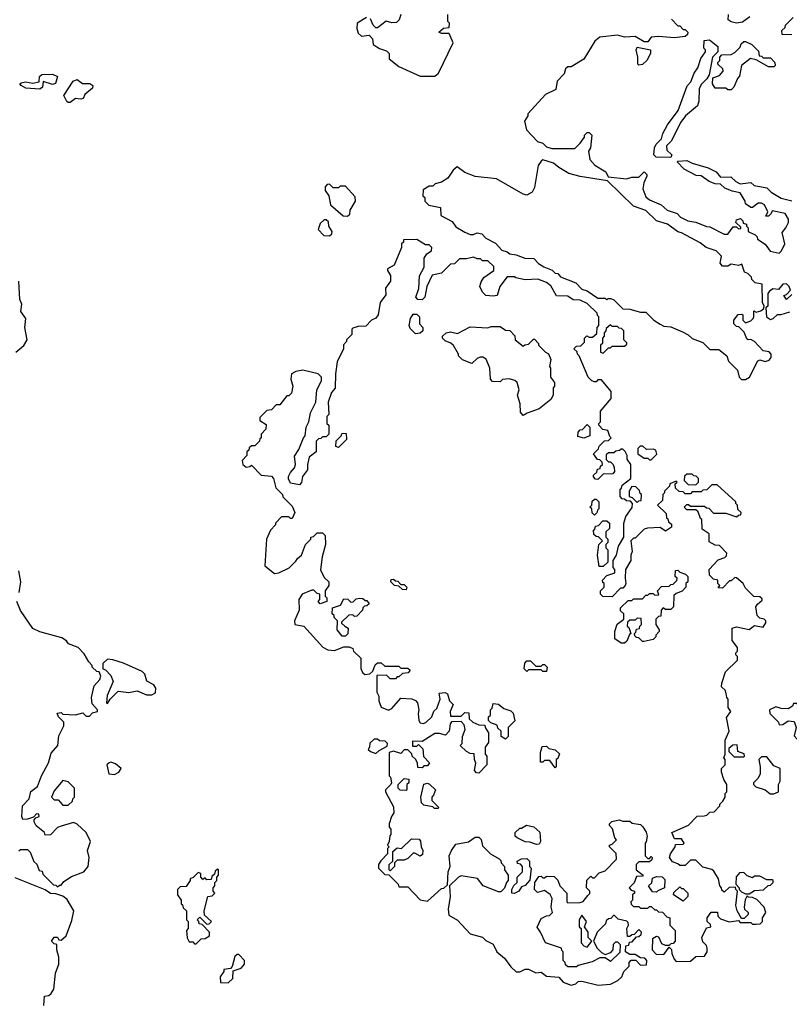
# Model space of a CAD drawing. Extents: x 2293830 to 2387798, y 66850 to 233222.
# Tile 27 of 192: x 2335221 to 2339552, y 139960 to 145495. Entities that reach past the tile are written whole.
import ezdxf

# ---------------------------------------------------------------- set-up
doc = ezdxf.new("R2010")
doc.units = 0

msp = doc.modelspace()

# ---------------------------------------------------------------- linework, layer by layer
at = {"layer": '0CON05XD'}
for points in [[(2337366.7, 145525), (2337356.1, 145493.9), (2337340.7, 145479.3), (2337315, 145477.5), (2337283, 145487), (2337235, 145450), (2337225, 145450), (2337210, 145465), (2337195, 145500)], [(2337475, 145176.7), (2337555, 145177.5), (2337565, 145182.5), (2337577.5, 145195), (2337660, 145365), (2337638.3, 145418.3), (2337595, 145417.5), (2337580, 145425), (2337605, 145447.5), (2337638.3, 145451.7), (2337640, 145475), (2337630, 145485), (2337630, 145525)], [(2339329.3, 145510.7), (2339288.3, 145481.7), (2339255, 145476.2), (2339225, 145483.3), (2339207.5, 145495), (2339210, 145525)], [(2337173, 145507), (2337120, 145475), (2337117.5, 145445), (2337125, 145420), (2337145, 145402.5), (2337188.3, 145408.3), (2337207, 145387), (2337210, 145355), (2337245, 145332.5), (2337285, 145320), (2337300, 145305), (2337300, 145275), (2337355, 145232.5), (2337475, 145176.7)], [(2338888.3, 145498.3), (2338925, 145460), (2338935, 145460), (2338955, 145440), (2338965, 145440), (2338980, 145425), (2338978.3, 145411.7), (2338965, 145400), (2338905, 145392.5), (2338815, 145400), (2338775, 145397.5), (2338755, 145370), (2338735, 145370), (2338685, 145400), (2338625, 145397.5), (2338585, 145407.5), (2338485, 145397.5), (2338457.5, 145375), (2338396.4, 145273.6), (2338325, 145230), (2338305, 145230), (2338291.7, 145218.3), (2338285, 145190), (2338245, 145150), (2338238.3, 145101.7), (2338180, 145075), (2338080, 144965), (2338080, 144955), (2338062.5, 144925), (2338072.5, 144875), (2338135, 144810), (2338165, 144800), (2338185, 144780), (2338215, 144770), (2338345, 144770), (2338375, 144800), (2338400, 144835), (2338400, 144845), (2338415, 144860), (2338425, 144860), (2338440, 144845), (2338432.5, 144775), (2338422.5, 144755), (2338428.3, 144708.3), (2338457, 144677), (2338519.3, 144639.3), (2338531.7, 144611.7), (2338635, 144600), (2338665, 144610), (2338705, 144610), (2338735, 144640), (2338750, 144625), (2338750, 144615), (2338733, 144577), (2338727.5, 144545), (2338745, 144500), (2338765, 144482.5), (2338830, 144455), (2338863.9, 144423.9), (2338920, 144405), (2338940, 144385), (2338980, 144365), (2339025, 144357.5), (2339085, 144332.5), (2339105, 144330), (2339185, 144290), (2339205, 144290), (2339235, 144330), (2339255, 144330), (2339265, 144320), (2339278.3, 144321.7), (2339278.3, 144328.3), (2339250, 144355), (2339255, 144370), (2339277, 144377), (2339290, 144365), (2339291.7, 144351.7), (2339310, 144345), (2339310, 144335), (2339320, 144325), (2339320, 144305), (2339360, 144285), (2339370, 144275), (2339371.7, 144261.7), (2339415, 144232.5), (2339443.6, 144193.6), (2339495, 144182.5), (2339507.5, 144195), (2339526.7, 144235), (2339510.7, 144299.3), (2339532.5, 144325), (2339546.7, 144355), (2339546.4, 144373.6), (2339527.5, 144405), (2339455, 144420), (2339450, 144405), (2339435, 144390), (2339420, 144390), (2339430, 144415), (2339412.5, 144455), (2339395, 144463.3), (2339377, 144463), (2339345, 144440), (2339335, 144440), (2339305, 144460), (2339302.5, 144475), (2339275, 144522.5), (2339230.7, 144530.7), (2339188.3, 144548.3), (2339165, 144570), (2339135, 144572.5), (2339100, 144585), (2339055, 144617.5), (2339028.3, 144618.3), (2338960, 144655), (2338920, 144695), (2338925, 144700), (2338975, 144702.5), (2339005, 144687.5), (2339095, 144662.5), (2339139.3, 144639.3), (2339165, 144610), (2339221.7, 144611.7), (2339250, 144585), (2339275, 144572.5), (2339335, 144580), (2339353, 144563), (2339425, 144550), (2339450, 144525), (2339505, 144492), (2339565, 144477.5)], [(2339565, 145410), (2339511.7, 145411.7), (2339510, 145435), (2339528.3, 145451.7), (2339530, 145465), (2339573, 145507)], [(2338885, 144720), (2338802.5, 144722.5), (2338790, 144735), (2338793.3, 144775), (2338802.5, 144795), (2338832.5, 144825), (2338840, 144855), (2338866.4, 144903.6), (2338926.1, 144983.9), (2338976.4, 145123.6), (2338997.5, 145145), (2339016.4, 145193.6), (2339036.7, 145225), (2339053, 145277), (2339080, 145315), (2339080, 145325), (2339070, 145335), (2339071.7, 145378.3), (2339101.7, 145381.7), (2339150, 145345), (2339150, 145315), (2339120, 145285), (2339100, 145185), (2339088.3, 145161.7), (2339055, 145130), (2339043.6, 145106.4), (2339043, 145037), (2339035, 145010), (2338967.5, 144955), (2338941.7, 144918.3), (2338887, 144813), (2338860, 144785), (2338861.7, 144761.7), (2338890, 144735), (2338885, 144720)], [(2339225, 145100), (2339205, 145100), (2339195, 145110), (2339135, 145110), (2339120, 145135), (2339121.7, 145168.3), (2339158.3, 145181.7), (2339180, 145205), (2339178.3, 145218.3), (2339150, 145245), (2339150, 145255), (2339160, 145265), (2339160, 145285), (2339171.7, 145298.3), (2339225, 145300), (2339245, 145310), (2339275, 145340), (2339280.7, 145359.3), (2339295, 145372.5), (2339305, 145372.5), (2339340, 145355), (2339378.3, 145318.3), (2339381.7, 145291.7), (2339395, 145290), (2339405, 145280), (2339445, 145280), (2339470, 145255), (2339471.7, 145238.3), (2339465, 145230), (2339435, 145230), (2339365, 145270), (2339333, 145277), (2339281.7, 145238.3), (2339271.7, 145178.3), (2339260, 145165), (2339240, 145115), (2339225, 145100)], [(2338705, 145240), (2338700, 145245), (2338700, 145285), (2338690, 145325), (2338695, 145340), (2338770, 145325), (2338770, 145305), (2338750, 145265), (2338725, 145242.5), (2338705, 145240)], [(2335335, 145104.5), (2335255, 145109.2), (2335229.2, 145125), (2335222.5, 145135), (2335229.5, 145140.5), (2335254.5, 145145.5), (2335295, 145137.8), (2335330, 145145), (2335332.5, 145175), (2335345, 145187.3), (2335405, 145189.6), (2335433.8, 145175), (2335423.3, 145136.7), (2335405, 145131.2), (2335353, 145147), (2335348.8, 145115), (2335335, 145104.5)], [(2335495, 145028.8), (2335485.8, 145035.8), (2335470.5, 145069.5), (2335521.5, 145148.5), (2335545, 145158.9), (2335575, 145137.1), (2335615.9, 145135.9), (2335632.5, 145125), (2335630.7, 145109.3), (2335587.5, 145075), (2335578.3, 145051.7), (2335565, 145047.5), (2335535, 145052.5), (2335505, 145030), (2335495, 145028.8)], [(2339305, 143472.5), (2339327.5, 143485), (2339373.6, 143576.4), (2339385, 143582.5), (2339415, 143572.5), (2339438.3, 143581.7), (2339450, 143595), (2339450, 143615), (2339438.3, 143628.3), (2339405, 143633.3), (2339355, 143686.7), (2339335, 143697.5), (2339320, 143695), (2339311.7, 143701.7), (2339298.3, 143738.3), (2339268.3, 143768.3), (2339255, 143770), (2339240, 143785), (2339240, 143805), (2339263, 143837), (2339285, 143840), (2339290, 143835), (2339290, 143805), (2339305, 143790), (2339335, 143802.5), (2339347.5, 143815), (2339352.5, 143825), (2339351.7, 143858.3), (2339365, 143850), (2339391.7, 143858.3), (2339408.3, 143871.7), (2339410, 143885), (2339400, 143905), (2339398.3, 144008.3), (2339360, 144015), (2339340, 144035), (2339338.3, 144048.3), (2339318.3, 144068.3), (2339300, 144075), (2339285, 144120), (2339265, 144112.5), (2339225, 144120), (2339205, 144110), (2339175, 144110), (2339163, 144127), (2339170, 144165), (2339140, 144195), (2339083.9, 144213.9), (2339050.7, 144240.7), (2338945, 144297.5), (2338925, 144302.5), (2338865.9, 144345.9), (2338805, 144363.3), (2338745, 144422.5), (2338675, 144447.5), (2338528.3, 144588.3), (2338375, 144613.3), (2338310.7, 144630.7), (2338254, 144664), (2338225, 144687.5), (2338165, 144707.5), (2338155, 144700), (2338138, 144675), (2338118.8, 144551.2), (2338103.9, 144526.1), (2338075, 144508.8), (2338055, 144513.8), (2337905, 144601.2), (2337785, 144613.8), (2337725, 144636.7), (2337683, 144667), (2337660.7, 144649.3), (2337630, 144605), (2337595, 144582.5), (2337558.3, 144571.7), (2337545, 144560), (2337525, 144560), (2337491.7, 144538.3), (2337490, 144505), (2337500, 144495), (2337500, 144475), (2337523, 144453), (2337588.3, 144438.3), (2337590, 144395), (2337655, 144360), (2337675, 144330), (2337725, 144300), (2337755, 144287.5), (2337775, 144287.5), (2337795, 144297.5), (2337821.7, 144291.7), (2337845, 144267.5), (2337899.3, 144239.3), (2337935, 144200), (2337965, 144190), (2337978.3, 144178.3), (2338015, 144172.5), (2338063.6, 144153.6), (2338115, 144152.5), (2338140, 144125), (2338170, 144105), (2338217, 144087), (2338235, 144070), (2338248.3, 144068.3), (2338265, 144050), (2338350, 144015), (2338385, 143980), (2338415, 143970), (2338475, 143930), (2338515, 143930), (2338525, 143920), (2338532.5, 143927.5), (2338547, 143927), (2338565, 143920), (2338615, 143870), (2338655, 143867.5), (2338715, 143850), (2338745, 143850), (2338790, 143805), (2338825, 143782.5), (2338845, 143772.5), (2338885, 143767.5), (2338950.7, 143740.7), (2338983, 143723), (2339005, 143702.5), (2339065, 143680), (2339105, 143640), (2339155, 143640), (2339200, 143605), (2339210, 143575), (2339260, 143525), (2339270, 143485), (2339283, 143473), (2339305, 143472.5)], [(2337065, 144390), (2337078.3, 144401.7), (2337080, 144425), (2337110, 144475), (2337108.3, 144498.3), (2337055, 144560), (2337025, 144560), (2337015, 144550), (2336985, 144550), (2336965, 144570), (2336951.7, 144568.3), (2336940, 144555), (2336940, 144535), (2336960, 144505), (2336970, 144455), (2337041.7, 144391.7), (2337065, 144390)], [(2336965, 144280), (2336978.3, 144291.7), (2336980, 144305), (2336960, 144335), (2336958.3, 144358.3), (2336945, 144370), (2336935, 144370), (2336911.7, 144348.3), (2336900, 144315), (2336931.7, 144281.7), (2336965, 144280)], [(2338631.7, 142701.7), (2338667, 142753), (2338670, 142775), (2338658.3, 142788.3), (2338635, 142790), (2338625, 142800), (2338611.7, 142801.7), (2338600, 142815), (2338600, 142855), (2338608.3, 142861.7), (2338611.7, 142878.3), (2338660, 142915), (2338660, 142995), (2338640, 143025), (2338640, 143045), (2338628.3, 143068.3), (2338615, 143080), (2338605, 143080), (2338597, 143073), (2338575, 143070), (2338565, 143060), (2338535, 143060), (2338521.7, 143048.3), (2338521.7, 143021.7), (2338535, 143010), (2338545, 143010), (2338560, 142995), (2338567, 142977), (2338567.5, 142955), (2338558.3, 142941.7), (2338505, 142940), (2338475, 142910), (2338461.7, 142911.7), (2338450, 142925), (2338450, 142935), (2338468.3, 142951.7), (2338471.7, 142968.3), (2338488.3, 142971.7), (2338490, 142985), (2338500, 142995), (2338498.3, 143008.3), (2338485, 143020), (2338471.7, 143021.7), (2338450, 143055), (2338478.3, 143081.7), (2338481.7, 143098.3), (2338511.7, 143128.3), (2338535, 143130), (2338550, 143145), (2338541.7, 143151.7), (2338530, 143185), (2338501.7, 143191.7), (2338480, 143215), (2338480, 143225), (2338490, 143235), (2338490, 143295), (2338550, 143365), (2338550, 143405), (2338495, 143470), (2338475, 143470), (2338465, 143460), (2338455, 143460), (2338440, 143465), (2338420, 143485), (2338370, 143605), (2338360, 143615), (2338358.3, 143628.3), (2338340, 143645), (2338355, 143660), (2338378.3, 143661.7), (2338398.3, 143681.7), (2338400, 143705), (2338411.7, 143718.3), (2338425, 143710), (2338445, 143710), (2338468.3, 143731.7), (2338470, 143765), (2338480, 143775), (2338480, 143825), (2338471.7, 143831.7), (2338470, 143845), (2338415, 143900), (2338375, 143917.5), (2338335, 143920), (2338305, 143940), (2338241.7, 143941.7), (2338209.3, 143999.3), (2338185, 144017.5), (2338137, 144037), (2338065, 144032.5), (2338013, 144043), (2338005, 144050), (2337965, 144050), (2337922.5, 143995), (2337907.5, 143945), (2337885, 143940), (2337845, 143943.8), (2337825, 143962.5), (2337810, 143995), (2337818.3, 144021.7), (2337833.6, 144046.4), (2337890, 144085), (2337888.3, 144108.3), (2337855, 144140), (2337825, 144140), (2337815, 144150), (2337795, 144150), (2337775, 144160), (2337735, 144150), (2337695, 144150), (2337668.3, 144121.7), (2337645, 144120), (2337595, 144070), (2337541.7, 144058.3), (2337512.5, 143995), (2337500, 143935), (2337485, 143920), (2337461.7, 143921.7), (2337450, 143935), (2337466.4, 143983.6), (2337470, 144055), (2337497, 144103), (2337497.5, 144155), (2337512, 144178), (2337537.5, 144195), (2337540, 144215), (2337525, 144230), (2337505, 144230), (2337455, 144260), (2337381.7, 144258.3), (2337380, 144245), (2337370, 144235), (2337370, 144215), (2337327.5, 144115), (2337290, 144095), (2337290, 144085), (2337307, 144057), (2337307.5, 144025), (2337280, 143985), (2337281.7, 143948.3), (2337250, 143905), (2337237.5, 143835), (2337225, 143817.5), (2337200, 143805), (2337168.3, 143771.7), (2337125, 143770), (2337095, 143760), (2337090, 143755), (2337090, 143725), (2337060, 143695), (2337060, 143685), (2337043, 143667), (2337042.5, 143645), (2337008.3, 143571.7), (2336997.5, 143505), (2336997, 143423), (2336975, 143400), (2336957.5, 143345), (2336960, 143275), (2336950, 143265), (2336950, 143225), (2336960, 143215), (2336960, 143165), (2336945, 143150), (2336925, 143150), (2336915, 143140), (2336901.7, 143138.3), (2336890, 143125), (2336890, 143065), (2336850, 143035), (2336840, 142995), (2336840, 142965), (2336813, 142927), (2336807, 142893), (2336795, 142880), (2336745, 142890), (2336733, 142913), (2336733, 142927), (2336745, 142950), (2336767.5, 142975), (2336772.5, 142995), (2336768.3, 143041.7), (2336791.7, 143078.3), (2336817.5, 143145), (2336827.5, 143155), (2336832.5, 143205), (2336847.5, 143235), (2336857.5, 143285), (2336887.5, 143345), (2336892.5, 143415), (2336920, 143465), (2336920, 143485), (2336900, 143505), (2336815, 143523.8), (2336775, 143516.7), (2336750, 143505), (2336747.5, 143475), (2336757.5, 143435), (2336750, 143395), (2336735, 143380), (2336725, 143380), (2336685, 143330), (2336665, 143330), (2336638.3, 143301.7), (2336611.7, 143298.3), (2336571.7, 143258.3), (2336571.7, 143241.7), (2336608.3, 143218.3), (2336607, 143193), (2336580, 143165), (2336580, 143145), (2336571.7, 143138.3), (2336570, 143125), (2336545, 143100), (2336525, 143100), (2336511.7, 143088.3), (2336510, 143075), (2336500, 143065), (2336500, 143045), (2336473.6, 143016.4), (2336477.5, 142995), (2336495, 142980), (2336517, 142983), (2336525, 142990), (2336580, 142935), (2336638.3, 142928.3), (2336650, 142915), (2336663, 142863), (2336700, 142825), (2336701.7, 142811.7), (2336755, 142760), (2336770, 142725), (2336755, 142690), (2336745, 142690), (2336735, 142700), (2336695, 142700), (2336660, 142665), (2336660, 142655), (2336632.5, 142625), (2336610, 142575), (2336600, 142425), (2336655, 142382.5), (2336680, 142385), (2336737, 142413), (2336775, 142450), (2336783.6, 142466.4), (2336807.5, 142485), (2336830, 142545), (2336860, 142575), (2336860, 142585), (2336875, 142590), (2336895, 142610), (2336925, 142610), (2336940, 142595), (2336942.5, 142545), (2336922.5, 142475), (2336913, 142403), (2336935, 142360), (2336960, 142335), (2336960, 142315), (2336940, 142285), (2336940, 142255), (2336950, 142245), (2336950, 142225), (2336911.7, 142211.7), (2336900, 142225), (2336910, 142235), (2336910, 142265), (2336895, 142270), (2336877, 142287), (2336865, 142287.5), (2336810, 142265), (2336792.5, 142235), (2336793.3, 142175), (2336767.5, 142115), (2336770, 142095), (2336820, 142085), (2336927, 141967), (2336955, 141952.5), (2336991.7, 141948.3), (2337045, 141970), (2337075, 141970), (2337095, 141960), (2337100, 141945), (2337140, 141905), (2337141.7, 141848.3), (2337150, 141825), (2337163, 141813), (2337191.7, 141818.3), (2337208.3, 141831.7), (2337221.7, 141868.3), (2337235, 141880), (2337255, 141880), (2337275, 141860), (2337355, 141860), (2337365, 141850), (2337405, 141850), (2337418.3, 141838.3), (2337407, 141823), (2337375, 141820), (2337355, 141800), (2337345, 141800), (2337335, 141790), (2337305, 141790), (2337285, 141810), (2337231.7, 141808.3), (2337230, 141715), (2337241.7, 141691.7), (2337242.5, 141665), (2337255, 141630), (2337297, 141613), (2337315, 141622.5), (2337365, 141680), (2337427.5, 141677.5), (2337448.3, 141668.3), (2337460, 141655), (2337467.5, 141615), (2337463.3, 141595), (2337467.5, 141555), (2337475, 141542.5), (2337491.7, 141538.3), (2337506.4, 141543.6), (2337540, 141575), (2337551.7, 141608.3), (2337568.3, 141621.7), (2337587.5, 141675), (2337581.7, 141708.3), (2337615, 141712.5), (2337627.5, 141705), (2337640, 141665), (2337660, 141645), (2337642.5, 141605), (2337645, 141580), (2337705, 141580), (2337725, 141600), (2337748.3, 141598.3), (2337750, 141565), (2337770, 141545), (2337805, 141530), (2337838.3, 141528.3), (2337840, 141515), (2337860, 141485), (2337858.3, 141431.7), (2337840, 141405), (2337840, 141365), (2337850, 141355), (2337850, 141305), (2337805, 141260), (2337791.7, 141261.7), (2337780, 141275), (2337787.5, 141315), (2337780, 141335), (2337778.3, 141368.3), (2337755, 141370), (2337735, 141380), (2337700, 141415), (2337710, 141425), (2337712.5, 141465), (2337727.5, 141505), (2337721.7, 141531.7), (2337705, 141550), (2337651.7, 141548.3), (2337643, 141537), (2337637.5, 141495), (2337617, 141473), (2337583, 141483), (2337557, 141483), (2337485, 141437.5), (2337431.7, 141438.3), (2337431.7, 141411.7), (2337455, 141410), (2337465, 141420), (2337490, 141395), (2337493, 141353), (2337527, 141317), (2337515, 141300), (2337495, 141300), (2337485, 141290), (2337461.7, 141291.7), (2337460, 141315), (2337450, 141335), (2337430, 141355), (2337428.3, 141368.3), (2337405, 141390), (2337385, 141390), (2337365, 141370), (2337325, 141382.5), (2337300, 141375), (2337300, 141245), (2337307, 141237), (2337312.5, 141205), (2337310, 141195), (2337280, 141165), (2337280, 141155), (2337325, 141070), (2337327, 141037), (2337312.5, 141015), (2337300, 140975), (2337300, 140955), (2337310, 140945), (2337310, 140915), (2337303, 140907), (2337300, 140875), (2337290, 140855), (2337300, 140845), (2337290, 140835), (2337290, 140805), (2337253, 140767), (2337240, 140745), (2337240, 140725), (2337275, 140690), (2337298.3, 140688.3), (2337350, 140635), (2337355, 140620), (2337405, 140620), (2337475, 140547.5), (2337515, 140540), (2337595, 140610), (2337607, 140613), (2337628.3, 140631.7), (2337632.5, 140705), (2337642.5, 140735), (2337637.5, 140795), (2337650, 140825), (2337675, 140860), (2337747, 140873), (2337785, 140900), (2337805, 140900), (2337817, 140887), (2337825, 140850), (2337870, 140805), (2337918.3, 140778.3), (2337928.3, 140768.3), (2337930, 140755), (2337950, 140735), (2337950, 140715), (2337970, 140685), (2337970, 140655), (2337960, 140645), (2337948.3, 140611.7), (2337928.3, 140591.7), (2337915, 140592.5), (2337830, 140625), (2337797, 140667), (2337705, 140682.5), (2337690, 140675), (2337640, 140625), (2337642.5, 140565), (2337632.5, 140495), (2337635, 140460), (2337685, 140432.5), (2337755, 140356.7), (2337826.2, 140336.2), (2337845, 140317.5), (2337885, 140297.5), (2337906.7, 140255), (2337948.3, 140218.3), (2337985, 140170), (2338015, 140142.5), (2338035, 140142.5), (2338065, 140157.5), (2338085, 140157.5), (2338125, 140137.5), (2338155, 140140), (2338185, 140117.5), (2338255, 140112.5), (2338280, 140085), (2338325, 140067.5), (2338350, 140075), (2338363, 140087), (2338385, 140090), (2338477, 140067), (2338545, 140072.5)], [(2335200, 143625), (2335245, 143662.5), (2335262.5, 143695), (2335250.8, 143765), (2335256, 143815), (2335227.5, 143855), (2335233.8, 143895), (2335221.7, 143921.7), (2335215.8, 144025)], [(2339565, 143950), (2339535, 143922.5), (2339520, 143945), (2339535, 143950), (2339557.5, 143975), (2339550, 143995), (2339535, 144010), (2339515, 144007.5), (2339491.7, 143978.3), (2339458.3, 143981.7), (2339440.7, 143969.3), (2339430, 143955), (2339430, 143885), (2339420, 143875), (2339422.5, 143825), (2339445, 143810), (2339460, 143815), (2339485, 143837.5), (2339505, 143837.5), (2339555, 143852.5)], [(2337448.3, 143728.3), (2337418.3, 143758.3), (2337412.5, 143775), (2337420, 143815), (2337435, 143840), (2337455, 143840), (2337470, 143825), (2337470, 143785), (2337490, 143765), (2337490, 143745), (2337475, 143732.5), (2337448.3, 143728.3)], [(2338055, 143270), (2338038.3, 143288.3), (2338037.5, 143335), (2338022.5, 143385), (2338032.5, 143415), (2338020, 143455), (2338007, 143467), (2337975, 143476.7), (2337938.3, 143471.7), (2337925, 143460), (2337881.7, 143461.7), (2337870, 143475), (2337867.5, 143535), (2337846.4, 143586.4), (2337827, 143597), (2337813, 143597), (2337795, 143590), (2337765, 143562.5), (2337713, 143583), (2337690, 143605), (2337690, 143615), (2337663, 143663), (2337647, 143677), (2337615, 143690), (2337600, 143705), (2337600, 143715), (2337620, 143735), (2337645, 143740), (2337685, 143730), (2337755, 143767.5), (2337855, 143762.5), (2337875, 143770), (2337925, 143770), (2337955, 143750), (2337978.3, 143748.3), (2338007, 143717), (2338010, 143695), (2338055, 143660), (2338063, 143667), (2338085, 143670), (2338111.7, 143698.3), (2338118.3, 143698.3), (2338140, 143675), (2338140, 143665), (2338180, 143625), (2338196.4, 143616.4), (2338210, 143585), (2338202.5, 143545), (2338207.5, 143535), (2338207.5, 143485), (2338230, 143455), (2338230, 143435), (2338222.5, 143425), (2338222.5, 143385), (2338209.3, 143360.7), (2338145, 143307.5), (2338076.4, 143283.6), (2338055, 143270)], [(2338505, 143620), (2338535, 143650), (2338545, 143650), (2338555, 143660), (2338625, 143660), (2338638.3, 143671.7), (2338638.3, 143678.3), (2338620, 143695), (2338620, 143745), (2338608.3, 143758.3), (2338595, 143760), (2338585, 143770), (2338555, 143770), (2338545, 143780), (2338521.7, 143758.3), (2338520, 143745), (2338510, 143735), (2338510, 143715), (2338500, 143705), (2338500, 143675), (2338490, 143665), (2338490, 143625), (2338505, 143620)], [(2338395, 143142.5), (2338361.7, 143151.7), (2338363, 143177), (2338375, 143190), (2338388.3, 143191.7), (2338415, 143220), (2338430, 143205), (2338430, 143155), (2338395, 143142.5)], [(2337015, 143090), (2337000, 143095), (2337001.7, 143128.3), (2337030, 143155), (2337035, 143170), (2337058.3, 143168.3), (2337060, 143135), (2337015, 143090)], [(2338775, 143020), (2338807, 143053), (2338800, 143075), (2338785, 143080), (2338748.3, 143078.3), (2338728.3, 143098.3), (2338711.7, 143098.3), (2338700, 143085), (2338700, 143055), (2338735, 143030), (2338755, 143030), (2338765, 143020), (2338775, 143020)], [(2339025, 142880), (2339040, 142895), (2339040, 142915), (2339028.3, 142928.3), (2339015, 142930), (2339005, 142940), (2338975, 142940), (2338961.7, 142928.3), (2338960, 142905), (2338981.7, 142881.7), (2339025, 142880)], [(2338545, 140072.5), (2338587, 140093), (2338610, 140115), (2338620, 140145), (2338650, 140175), (2338650, 140195), (2338661.7, 140208.3), (2338688.3, 140208.3), (2338715, 140180), (2338748.3, 140181.7), (2338750, 140205), (2338738.3, 140218.3), (2338715, 140220), (2338685, 140240), (2338655, 140240), (2338630, 140255), (2338631.7, 140288.3), (2338648.3, 140291.7), (2338651.7, 140308.3), (2338668.3, 140311.7), (2338691.7, 140338.3), (2338705, 140340), (2338718.3, 140351.7), (2338720, 140365), (2338705, 140380), (2338678.3, 140351.7), (2338665, 140350), (2338655, 140340), (2338641.7, 140341.7), (2338637.5, 140385), (2338647.5, 140405), (2338645, 140420), (2338637, 140427), (2338588.3, 140438.3), (2338568.3, 140458.3), (2338561.7, 140458.3), (2338548.3, 140441.7), (2338535, 140440), (2338521.7, 140428.3), (2338518.3, 140411.7), (2338470, 140365), (2338450, 140315), (2338470, 140275), (2338495, 140250), (2338515, 140240), (2338548.3, 140251.7), (2338560, 140265), (2338561.7, 140298.3), (2338575, 140310), (2338585, 140310), (2338600, 140295), (2338598.3, 140251.7), (2338545, 140200), (2338515, 140220), (2338485, 140220), (2338441.7, 140198.3), (2338363, 140177), (2338355, 140170), (2338305, 140170), (2338291.7, 140181.7), (2338290, 140195), (2338280, 140205), (2338280, 140255), (2338271.7, 140261.7), (2338270, 140275), (2338180, 140305), (2338152.5, 140365), (2338133, 140393), (2338155, 140442.5), (2338185, 140457.5), (2338201.7, 140458.3), (2338220, 140475), (2338212.5, 140505), (2338217.5, 140555), (2338206.4, 140576.4), (2338175, 140600), (2338135, 140587.5), (2338117.5, 140605), (2338120, 140645), (2338141.7, 140678.3), (2338155, 140680), (2338165, 140670), (2338175, 140670), (2338185, 140680), (2338228.3, 140678.3), (2338248.3, 140658.3), (2338260, 140625), (2338300, 140585), (2338300, 140535), (2338305, 140530), (2338375, 140532.5), (2338391.7, 140538.3), (2338418.3, 140571.7), (2338428.3, 140581.7), (2338430, 140595), (2338410, 140615), (2338411.7, 140658.3), (2338435, 140680), (2338445, 140670), (2338455, 140670), (2338481.7, 140698.3), (2338515, 140710), (2338580, 140775), (2338578.3, 140808.3), (2338540, 140845), (2338540, 140855), (2338555, 140860), (2338580, 140885), (2338570, 140895), (2338557, 140947), (2338540, 140965), (2338540, 140975), (2338553, 140987), (2338595, 140997.5), (2338615, 140990), (2338655, 140990), (2338668.3, 140978.3), (2338715, 140970), (2338728.3, 140958.3), (2338747, 140927), (2338752.5, 140905), (2338747, 140873), (2338740, 140865), (2338740, 140795), (2338755, 140780), (2338765, 140780), (2338775, 140790), (2338780, 140785), (2338778.3, 140771.7), (2338765, 140760), (2338705, 140760), (2338690, 140745), (2338690, 140715), (2338730, 140685), (2338725, 140680), (2338691.7, 140678.3), (2338678.3, 140641.7), (2338650, 140615), (2338661.7, 140601.7), (2338680, 140595), (2338680, 140585), (2338670, 140575), (2338670, 140545), (2338660, 140535), (2338661.7, 140521.7), (2338675, 140510), (2338705, 140510), (2338715, 140500), (2338755, 140500), (2338765, 140510), (2338775, 140510), (2338795, 140490), (2338805, 140490), (2338815, 140480), (2338838.3, 140478.3), (2338861.7, 140451.7), (2338880, 140445), (2338880, 140405), (2338910, 140375), (2338910, 140315), (2338898.3, 140301.7), (2338885, 140300), (2338875, 140290), (2338855, 140290), (2338835, 140300), (2338817, 140337), (2338805, 140340), (2338781.7, 140328.3), (2338780, 140265), (2338801.7, 140241.7), (2338845, 140240), (2338875, 140280), (2338888.3, 140268.3), (2338890, 140245), (2338903, 140213), (2338915, 140200), (2338995, 140202.5), (2339025, 140227.5), (2339075, 140230), (2339090, 140255), (2339090, 140275), (2339085, 140290), (2339065, 140310), (2339060, 140335), (2339085, 140390), (2339110, 140395), (2339108.3, 140408.3), (2339090, 140425), (2339090, 140445), (2339111.7, 140478.3), (2339148.3, 140478.3), (2339150, 140455), (2339165, 140440), (2339213.9, 140423.9), (2339265, 140430), (2339275, 140420), (2339335, 140420), (2339345, 140410), (2339365, 140410), (2339387.5, 140412.5), (2339400, 140425), (2339400, 140445), (2339420, 140475), (2339410, 140505), (2339368.3, 140548.3), (2339345, 140560), (2339322.5, 140562.5), (2339315, 140570), (2339303, 140547), (2339297.5, 140505), (2339300, 140495), (2339320, 140475), (2339320, 140465), (2339298.3, 140441.7), (2339281.7, 140441.7), (2339257.5, 140485), (2339250, 140515), (2339260, 140595), (2339250, 140605), (2339248.3, 140618.3), (2339213, 140617), (2339185, 140590), (2339171.7, 140601.7), (2339170, 140615), (2339160, 140625), (2339152.5, 140665), (2339127.3, 140707.3), (2339115, 140716.7), (2339065, 140730), (2339025, 140770), (2338995, 140770), (2338965, 140740), (2338935, 140740), (2338925, 140750), (2338895, 140760), (2338877.5, 140785), (2338883.3, 140805), (2338910, 140845), (2338911.7, 140858.3), (2338955, 140860), (2338960, 140865), (2338945, 140890), (2338905, 140890), (2338890, 140925), (2338985, 140967.5), (2339033, 141017), (2339071.7, 141018.3), (2339087, 141023), (2339105, 141040), (2339128.3, 141041.7), (2339160, 141075), (2339160, 141085), (2339178.3, 141101.7), (2339190, 141125), (2339190, 141145), (2339200, 141155), (2339200, 141195), (2339183, 141223), (2339170, 141265), (2339170, 141285), (2339190, 141305), (2339190, 141335), (2339182.5, 141345), (2339190, 141365), (2339190, 141445), (2339212.5, 141495), (2339198.3, 141571.7), (2339222.5, 141605), (2339208.3, 141628.3), (2339207.5, 141675), (2339200, 141685), (2339197, 141707), (2339190, 141725), (2339170, 141745), (2339172.5, 141765), (2339191.7, 141828.3), (2339260, 141895), (2339260, 141915), (2339250, 141925), (2339250, 141935), (2339260, 141945), (2339260, 141965), (2339230, 142005), (2339230, 142075), (2339255, 142082.5), (2339325, 142067.5), (2339355, 142090), (2339405, 142080), (2339420, 142105), (2339420, 142115), (2339410, 142125), (2339385, 142130), (2339370, 142145), (2339362.5, 142195), (2339371.7, 142208.3), (2339398.3, 142231.7), (2339398.3, 142238.3), (2339385, 142250), (2339351.7, 142251.7), (2339305, 142300), (2339292.5, 142325), (2339255, 142357.5), (2339245, 142360), (2339225, 142340), (2339215, 142340), (2339175, 142300), (2339151.7, 142301.7), (2339160, 142315), (2339150, 142325), (2339150, 142345), (2339125, 142350), (2339101.7, 142371.7), (2339100, 142405), (2339151.7, 142458.3), (2339188.3, 142471.7), (2339198.3, 142481.7), (2339200, 142495), (2339158.3, 142538.3), (2339135, 142540), (2339100, 142560), (2339100, 142605), (2339061.7, 142631.7), (2339060, 142685), (2339051.7, 142691.7), (2339038.3, 142728.3), (2339025, 142740), (2338975, 142740), (2338960, 142755), (2338975, 142770), (2338985, 142770), (2338995, 142760), (2339075, 142760), (2339085, 142750), (2339098.3, 142748.3), (2339125, 142720), (2339195, 142720), (2339255, 142700), (2339265, 142710), (2339278.3, 142711.7), (2339280, 142725), (2339261.7, 142741.7), (2339260, 142765), (2339250, 142775), (2339250, 142785), (2339145, 142880), (2339115, 142880), (2339088.3, 142851.7), (2339065, 142850), (2339055, 142840), (2339005, 142840), (2338995, 142830), (2338965, 142830), (2338955, 142840), (2338931.7, 142841.7), (2338911.7, 142861.7), (2338910, 142885), (2338920, 142895), (2338915, 142900), (2338880, 142885), (2338878.3, 142871.7), (2338850, 142845), (2338850, 142835), (2338840, 142825), (2338838.3, 142791.7), (2338810, 142765), (2338858.3, 142718.3), (2338860, 142695), (2338868.3, 142688.3), (2338871.7, 142671.7), (2338888.3, 142658.3), (2338888.3, 142641.7), (2338855, 142620), (2338825, 142640), (2338753, 142637), (2338735, 142630), (2338685, 142580), (2338675, 142580), (2338660, 142565), (2338667.5, 142505), (2338660, 142485), (2338660, 142455), (2338630, 142405), (2338627.5, 142355), (2338632.5, 142325), (2338627.5, 142315), (2338615, 142300), (2338601.7, 142298.3), (2338555, 142250), (2338501.7, 142251.7), (2338490, 142265), (2338490, 142285), (2338510, 142305), (2338510, 142325), (2338501.7, 142331.7), (2338500, 142345), (2338525, 142370), (2338570, 142385), (2338570, 142405), (2338560, 142415), (2338560, 142455), (2338580, 142485), (2338590, 142535), (2338620, 142585), (2338620, 142665), (2338631.7, 142701.7)], [(2338695, 142780), (2338705, 142790), (2338718.3, 142791.7), (2338720, 142825), (2338711.7, 142831.7), (2338708.3, 142848.3), (2338688.3, 142868.3), (2338665, 142870), (2338650, 142845), (2338650, 142815), (2338668.3, 142808.3), (2338695, 142780)], [(2338455, 142710), (2338441.7, 142721.7), (2338440, 142745), (2338430, 142755), (2338440, 142765), (2338441.7, 142788.3), (2338455, 142800), (2338465, 142800), (2338480, 142785), (2338480, 142745), (2338471.7, 142738.3), (2338468.3, 142721.7), (2338455, 142710)], [(2338505, 142420), (2338481.7, 142421.7), (2338472.5, 142485), (2338480, 142545), (2338500, 142565), (2338478.3, 142588.3), (2338465, 142590), (2338451.7, 142601.7), (2338450, 142625), (2338458.3, 142631.7), (2338461.7, 142648.3), (2338478.3, 142651.7), (2338502.5, 142677.5), (2338525, 142677.5), (2338540, 142665), (2338540, 142635), (2338520, 142615), (2338520, 142585), (2338530, 142575), (2338530, 142555), (2338520, 142545), (2338520, 142525), (2338530, 142515), (2338530, 142445), (2338505, 142420)], [(2335217.5, 142275), (2335227.5, 142335), (2335217, 142397)], [(2338625, 141990), (2338605, 141990), (2338570, 142015), (2338570, 142055), (2338583, 142097), (2338620, 142125), (2338620, 142155), (2338601.7, 142171.7), (2338601.7, 142188.3), (2338645, 142230), (2338665, 142230), (2338675, 142240), (2338725, 142240), (2338745, 142260), (2338755, 142260), (2338765, 142270), (2338785, 142270), (2338795, 142260), (2338818.3, 142261.7), (2338810, 142285), (2338831.7, 142308.3), (2338875, 142310), (2338885, 142320), (2338898.3, 142321.7), (2338918.3, 142341.7), (2338920, 142355), (2338910, 142365), (2338911.7, 142398.3), (2338925, 142400), (2338935, 142390), (2338968.3, 142378.3), (2338980, 142365), (2338980, 142335), (2338970, 142325), (2338970, 142305), (2338948.3, 142281.7), (2338915, 142270), (2338901.7, 142258.3), (2338900, 142195), (2338885, 142180), (2338855, 142180), (2338841.7, 142188.3), (2338830, 142175), (2338828.3, 142141.7), (2338815, 142140), (2338800, 142125), (2338800, 142095), (2338820, 142065), (2338820, 142055), (2338800, 142035), (2338800, 142025), (2338785, 142010), (2338735, 142000), (2338725, 142000), (2338705, 142020), (2338691.7, 142021.7), (2338681.7, 142031.7), (2338680, 142045), (2338688.3, 142051.7), (2338691.7, 142068.3), (2338708.3, 142071.7), (2338710, 142085), (2338720, 142095), (2338718.3, 142128.3), (2338695, 142130), (2338685, 142120), (2338655, 142120), (2338641.7, 142108.3), (2338640, 142085), (2338648.3, 142078.3), (2338660, 142045), (2338651.7, 142038.3), (2338638.3, 142001.7), (2338625, 141990)], [(2337395, 142290), (2337375, 142292.5), (2337355, 142310), (2337330, 142315), (2337310, 142335), (2337311.7, 142348.3), (2337325, 142350), (2337335, 142340), (2337348.3, 142338.3), (2337365, 142320), (2337385, 142320), (2337400, 142305), (2337395, 142290)], [(2335217, 140823), (2335225, 140830), (2335265, 140830), (2335280, 140815), (2335301.7, 140761.7), (2335318.3, 140748.3), (2335331.7, 140711.7), (2335348.3, 140708.3), (2335351.7, 140691.7), (2335411.7, 140631.7), (2335425, 140630), (2335435, 140620), (2335445, 140630), (2335455, 140630), (2335469.3, 140650.7), (2335512.6, 140677.4), (2335582.5, 140705), (2335606.1, 140733.9), (2335612.5, 140785), (2335603.3, 140825), (2335620, 140875), (2335596.1, 140926.1), (2335545, 140972.5), (2335525, 140982.5), (2335455, 140961.2), (2335435, 140953.3), (2335395, 140912.5), (2335365, 140910), (2335360, 140925), (2335313.6, 140963.6), (2335302.5, 140985), (2335302.5, 140997.5), (2335311.7, 141008.3), (2335330, 141015), (2335328.3, 141028.3), (2335315, 141030), (2335298.3, 141011.7), (2335265, 141000), (2335238.3, 140998.3), (2335232.5, 141015), (2335237.5, 141075), (2335273.8, 141115), (2335283.6, 141156.4), (2335322, 141185), (2335344.2, 141245), (2335383.6, 141316.4), (2335399.3, 141370.7), (2335436.7, 141415), (2335440.7, 141469.3), (2335470, 141525), (2335470, 141545), (2335440, 141575), (2335433, 141597), (2335455, 141600), (2335465, 141590), (2335535, 141587.5), (2335577.5, 141597.5), (2335595, 141580), (2335615, 141580), (2335631.7, 141598.3), (2335660, 141605), (2335660, 141615), (2335628.3, 141648.3), (2335626.2, 141685), (2335640.5, 141749.5), (2335672.5, 141785), (2335677.5, 141805), (2335668.3, 141828.3), (2335655, 141830), (2335630, 141855), (2335630, 141865), (2335610, 141885), (2335585, 141930), (2335550, 141965), (2335496.4, 141986.4), (2335483.9, 142003.9), (2335459.1, 142019.1), (2335335, 142054.3), (2335295, 142072.5), (2335225, 142174), (2335205.8, 142225)], [(2337055, 142030), (2337035, 142030), (2337007.5, 142065), (2337010, 142115), (2336990, 142135), (2336990, 142145), (2336980, 142155), (2336981.7, 142188.3), (2337026.4, 142203.6), (2337045, 142240), (2337067, 142237), (2337085, 142220), (2337098.3, 142221.7), (2337115, 142240), (2337135, 142242.5), (2337151.7, 142241.7), (2337165, 142230), (2337175, 142230), (2337188.3, 142211.7), (2337175, 142200), (2337161.7, 142198.3), (2337151.7, 142188.3), (2337150, 142175), (2337118.3, 142141.7), (2337105, 142140), (2337095, 142150), (2337073, 142147), (2337031.7, 142108.3), (2337031.7, 142101.7), (2337050, 142085), (2337070, 142075), (2337067, 142043), (2337055, 142030)], [(2335715, 141650), (2335730, 141675), (2335775, 141720), (2335835, 141711.8), (2335881.7, 141721.7), (2335935, 141700), (2335965, 141700), (2335985, 141710), (2335987, 141737), (2335976.4, 141756.4), (2335937, 141777), (2335925.9, 141815.9), (2335910.7, 141830.7), (2335805, 141876.7), (2335745, 141896.7), (2335715, 141900), (2335690, 141875), (2335690, 141845), (2335705, 141840), (2335735, 141807.5), (2335747.5, 141775), (2335713.3, 141695), (2335710, 141655), (2335715, 141650)], [(2338185, 141830), (2338165, 141830), (2338155, 141840), (2338085, 141840), (2338075, 141830), (2338060, 141845), (2338063, 141877), (2338075, 141890), (2338095, 141890), (2338125, 141860), (2338155, 141860), (2338165, 141870), (2338175, 141870), (2338190, 141855), (2338185, 141830)], [(2337955, 141450), (2337930, 141465), (2337930, 141495), (2337911.7, 141511.7), (2337908.3, 141528.3), (2337871.7, 141541.7), (2337860, 141555), (2337860, 141575), (2337870, 141585), (2337870, 141615), (2337880, 141625), (2337885, 141650), (2337915, 141647.5), (2337945, 141622.5), (2337985, 141610), (2337997, 141597), (2338007, 141553), (2337970, 141515), (2337970, 141465), (2337955, 141450)], [(2339595, 141450), (2339605, 141452.5), (2339635, 141480), (2339642.5, 141505), (2339637.5, 141525), (2339607.5, 141565), (2339621.7, 141611.7), (2339595, 141650), (2339575, 141650), (2339570, 141635), (2339545, 141620), (2339505, 141622.5), (2339475, 141632.5), (2339440, 141615), (2339442.5, 141595), (2339490, 141545), (2339495, 141530), (2339515, 141532.5), (2339545, 141553.3), (2339579.3, 141549.3), (2339590, 141515), (2339578.3, 141468.3), (2339595, 141450)], [(2337225, 141370), (2337243, 141387), (2337288.3, 141411.7), (2337290, 141425), (2337278.3, 141438.3), (2337245, 141440), (2337235, 141450), (2337215, 141450), (2337191.7, 141428.3), (2337190, 141405), (2337181.7, 141391.7), (2337195, 141380), (2337225, 141370)], [(2338235, 141290), (2338205, 141330), (2338175, 141330), (2338165, 141320), (2338151.7, 141321.7), (2338152.5, 141375), (2338161.7, 141408.3), (2338185, 141410), (2338198.3, 141398.3), (2338235, 141390), (2338258.3, 141368.3), (2338248.3, 141341.7), (2338240, 141335), (2338240, 141295), (2338235, 141290)], [(2339295, 141350), (2339300, 141355), (2339298.3, 141368.3), (2339261.7, 141381.7), (2339258.3, 141418.3), (2339233, 141417), (2339211.7, 141398.3), (2339211.7, 141381.7), (2339241.7, 141351.7), (2339295, 141350)], [(2335755, 141252.5), (2335780, 141265), (2335792.5, 141285), (2335761.2, 141311.2), (2335735, 141320), (2335725, 141317.5), (2335712.5, 141305), (2335723.3, 141255), (2335755, 141252.5)], [(2339465, 141142.5), (2339490, 141155), (2339490, 141195), (2339500, 141215), (2339500, 141285), (2339465, 141300), (2339425, 141350), (2339395, 141350), (2339380, 141335), (2339387.5, 141295), (2339387, 141253), (2339375, 141230), (2339350, 141205), (2339350, 141195), (2339363, 141183), (2339416.1, 141166.1), (2339443, 141143), (2339465, 141142.5)], [(2335495, 141080), (2335518.3, 141101.7), (2335520, 141115), (2335530, 141125), (2335530, 141175), (2335495, 141210), (2335465, 141217.5), (2335415, 141160), (2335400, 141125), (2335415, 141110), (2335438.3, 141108.3), (2335465, 141080), (2335495, 141080)], [(2337395, 141162.5), (2337363, 141163), (2337350, 141175), (2337350, 141195), (2337385, 141230), (2337410, 141225), (2337410, 141205), (2337400, 141195), (2337400, 141165), (2337395, 141162.5)], [(2337575, 141060), (2337555, 141060), (2337545, 141070), (2337495, 141080), (2337483, 141093), (2337477.5, 141125), (2337495, 141197.5), (2337515, 141202.5), (2337527, 141197), (2337560, 141165), (2337550, 141135), (2337540, 141125), (2337540, 141105), (2337578.3, 141068.3), (2337575, 141060)], [(2338128.3, 140858.3), (2338091.7, 140871.7), (2338065, 140872.5), (2338020, 140895), (2338010, 140905), (2338010, 140925), (2338035, 140950), (2338045, 140950), (2338073, 140967), (2338115, 140957.5), (2338147, 140927), (2338152.5, 140875), (2338145, 140860), (2338128.3, 140858.3)], [(2337305, 140710), (2337300, 140715), (2337300, 140745), (2337320, 140765), (2337321.7, 140818.3), (2337345, 140840), (2337370, 140835), (2337425, 140890), (2337468.3, 140888.3), (2337477, 140877), (2337480, 140845), (2337490, 140825), (2337488.3, 140801.7), (2337475, 140792.5), (2337445, 140810), (2337435, 140810), (2337405, 140780), (2337385, 140770), (2337345, 140770), (2337330, 140755), (2337330, 140735), (2337305, 140710)], [(2338005, 140582.5), (2337990, 140585), (2337990, 140605), (2338001.7, 140628.3), (2338020, 140645), (2338020, 140675), (2338050, 140705), (2338050, 140735), (2338038.3, 140748.3), (2338021.7, 140751.7), (2338020, 140765), (2338045, 140777.5), (2338075, 140780), (2338090, 140765), (2338090, 140735), (2338100, 140725), (2338091.7, 140658.3), (2338065, 140627.5), (2338045, 140620), (2338030, 140595), (2338005, 140582.5)], [(2336215, 140300), (2336241.7, 140328.3), (2336265, 140330), (2336290, 140345), (2336290, 140365), (2336248.3, 140408.3), (2336231.7, 140411.7), (2336230, 140425), (2336220, 140435), (2336235, 140450), (2336275, 140410), (2336288.3, 140411.7), (2336300, 140425), (2336261.7, 140461.7), (2336260, 140485), (2336280, 140565), (2336305, 140570), (2336320, 140585), (2336310, 140595), (2336310, 140615), (2336320, 140625), (2336320, 140645), (2336330, 140655), (2336330, 140675), (2336340, 140685), (2336340, 140715), (2336335, 140720), (2336321.7, 140708.3), (2336318.3, 140691.7), (2336301.7, 140678.3), (2336298.3, 140661.7), (2336275, 140660), (2336265, 140670), (2336251.7, 140661.7), (2336240, 140675), (2336240, 140695), (2336225, 140700), (2336198.3, 140671.7), (2336180, 140665), (2336180, 140655), (2336158.3, 140621.7), (2336125, 140620), (2336110, 140605), (2336110, 140575), (2336130, 140545), (2336130, 140525), (2336138.3, 140518.3), (2336141.7, 140501.7), (2336160, 140485), (2336160, 140435), (2336170, 140425), (2336170, 140385), (2336160, 140375), (2336163, 140333), (2336175, 140310), (2336195, 140310), (2336205, 140300), (2336215, 140300)], [(2335357, 139953), (2335360, 140005), (2335385, 140010), (2335399.3, 140020.7), (2335412.5, 140045), (2335423.3, 140135), (2335442.5, 140185), (2335442.5, 140225), (2335430, 140265), (2335430, 140295), (2335415, 140300), (2335400, 140315), (2335415, 140337.5), (2335435, 140337.5), (2335441.7, 140321.7), (2335455, 140320), (2335482.5, 140345), (2335515, 140430), (2335526.7, 140485), (2335488.3, 140548.3), (2335465, 140566.7), (2335425, 140580), (2335395, 140582.5), (2335365, 140602.5), (2335195, 140671.2)], [(2338805, 140590), (2338781.7, 140591.7), (2338760, 140625), (2338778.3, 140641.7), (2338781.7, 140668.3), (2338805, 140677.5), (2338837, 140677), (2338851.7, 140661.7), (2338850, 140615), (2338811.7, 140598.3), (2338805, 140590)], [(2339325, 140580), (2339355, 140600), (2339407, 140603), (2339431.7, 140628.3), (2339445, 140630), (2339460, 140645), (2339460, 140655), (2339455, 140660), (2339425, 140660), (2339385, 140680), (2339355, 140680), (2339345, 140670), (2339315, 140682.5), (2339295, 140700), (2339271.7, 140698.3), (2339253, 140677), (2339250, 140635), (2339270, 140615), (2339270, 140605), (2339281.7, 140591.7), (2339305, 140580), (2339325, 140580)], [(2338955, 140540), (2338900, 140575), (2338901.7, 140588.3), (2338935, 140620), (2338945, 140610), (2338955, 140610), (2338980, 140585), (2338980, 140565), (2338955, 140540)], [(2338415, 140280), (2338440, 140315), (2338420, 140335), (2338420, 140365), (2338400, 140395), (2338410, 140425), (2338385, 140460), (2338370, 140435), (2338370, 140395), (2338380, 140385), (2338380, 140305), (2338395, 140287.5), (2338415, 140280)], [(2336395, 140080), (2336420, 140105), (2336421.7, 140148.3), (2336467, 140163), (2336486.7, 140185), (2336486.1, 140206.1), (2336455, 140240), (2336445, 140240), (2336431.2, 140228.8), (2336417, 140173), (2336408.3, 140161.7), (2336370, 140155), (2336370, 140145), (2336350, 140115), (2336351.7, 140081.7), (2336395, 140080)]]:
    msp.add_lwpolyline(points, dxfattribs=at)

doc.saveas('drawing.dxf')
